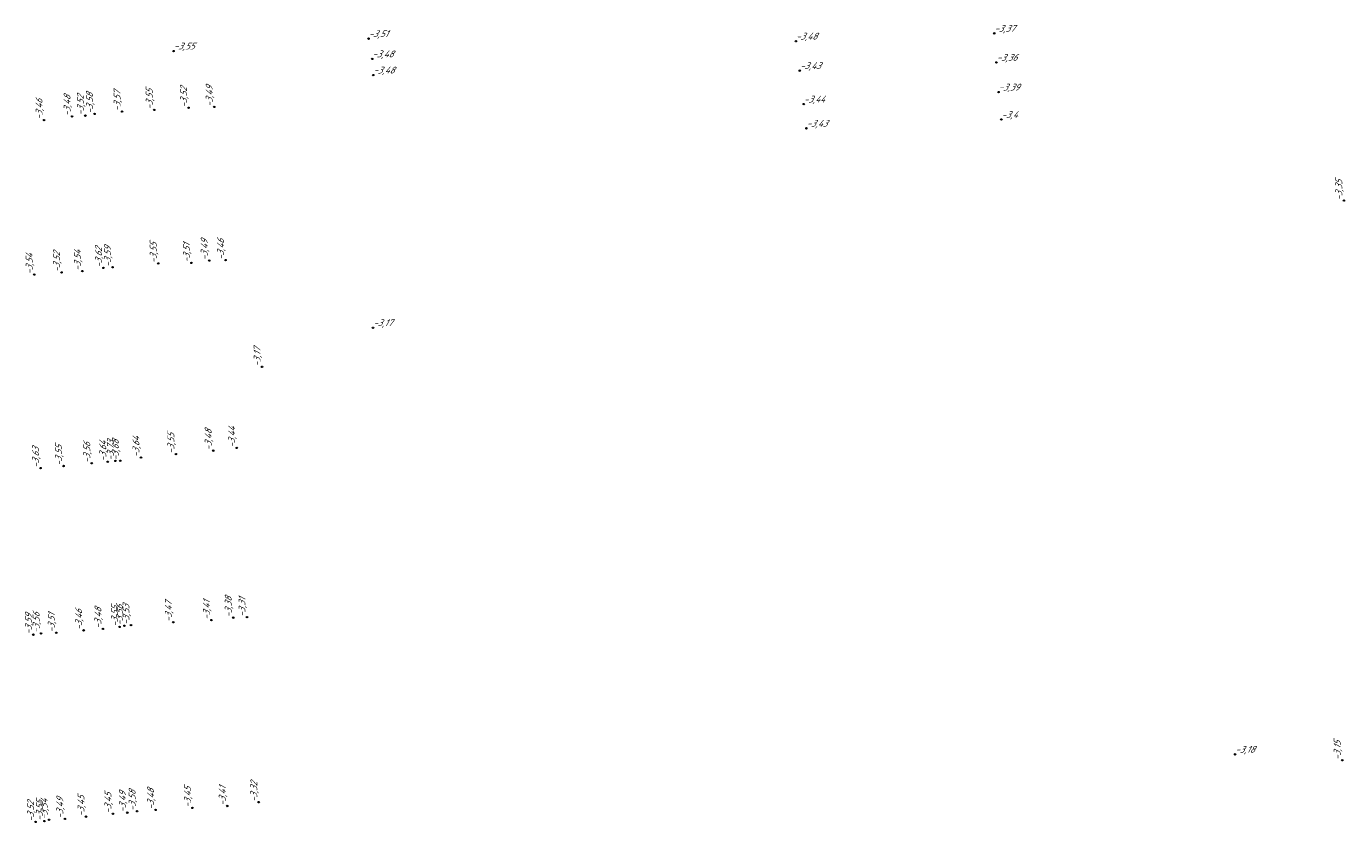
# Model space of a CAD drawing. Header units: metres. Extents: x 162343 to 162665, y 502576 to 502928.
# Tile 21 of 33: x 162426 to 162495, y 502759 to 502801. Entities that reach past the tile are written whole.
import ezdxf

# ---------------------------------------------------------------- set-up
doc = ezdxf.new("R2010")
doc.units = ezdxf.units.M
doc.header["$LTSCALE"] = 0.001
doc.layers.add('B-WE-OG-HOOGTEPUNT-T18', color=7, linetype='Continuous', lineweight=0)
doc.styles.add('Style-Arial', font='arial.ttf')

# ---------------------------------------------------------------- blocks, each defined once
blk = doc.blocks.new('hm_11')
at = {"color": 0, "linetype": 'ByBlock', "lineweight": -2}
blk.add_circle((0, 0), 0.0375, dxfattribs=at)

msp = doc.modelspace()

# ---------------------------------------------------------------- block references
at = {"layer": 'B-WE-OG-HOOGTEPUNT-T18'}
for p in [(162443.643955, 502800.132767), (162476.578032, 502800.41111), (162433.379825, 502799.476965), (162466.138481, 502799.99826), (162443.838403, 502799.064014), (162476.69798, 502798.880547), (162443.889913, 502798.210591), (162466.343366, 502798.445976), (162466.551971, 502796.682791), (162476.807987, 502797.314891), (162466.695948, 502795.411762), (162476.955638, 502795.875487), (162443.880546, 502784.911147), (162489.259754, 502762.447728)]:
    msp.add_blockref('hm_11', p, dxfattribs=at)
for p, rotation in [((162428.04102, 502796.034602), 89.99999999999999), ((162428.73751, 502796.078661), 89.99999999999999), ((162429.223074, 502796.166865), 89.99999999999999), ((162430.672251, 502796.293202), 89.99999999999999), ((162432.364763, 502796.382162), 89.99999999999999), ((162434.170977, 502796.493748), 89.99999999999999), ((162435.51941, 502796.536184), 89.99999999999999), ((162426.566081, 502795.84432), 89.99999999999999), ((162494.982866, 502791.606122), 90), ((162434.322435, 502788.324987), 89.99999999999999), ((162435.256669, 502788.445919), 89.99999999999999), ((162436.117757, 502788.473913), 89.99999999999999), ((162426.045669, 502787.709458), 89.99999999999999), ((162427.483724, 502787.824092), 89.99999999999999), ((162428.579591, 502787.89189), 89.99999999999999), ((162429.691722, 502788.061871), 89.99999999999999), ((162430.167224, 502788.096387), 89.99999999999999), ((162432.575304, 502788.297606), 89.99999999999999), ((162438.041855, 502782.852361), 89.99999999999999), ((162430.57612, 502777.907112), 89.99999999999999), ((162431.664268, 502778.07664), 89.99999999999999), ((162433.50576, 502778.259592), 89.99999999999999), ((162435.466755, 502778.438951), 89.99999999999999), ((162436.70536, 502778.581301), 89.99999999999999), ((162426.380853, 502777.522907), 89.99999999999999), ((162427.588796, 502777.628646), 89.99999999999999), ((162429.078232, 502777.775414), 89.99999999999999), ((162429.920159, 502777.855261), 89.99999999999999), ((162430.319596, 502777.89687), 89.99999999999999), ((162436.522702, 502769.646344), 89.99999999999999), ((162437.246407, 502769.676087), 89.99999999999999), ((162428.647069, 502768.97707), 89.99999999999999), ((162429.66371, 502769.05194), 89.99999999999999), ((162430.535897, 502769.161054), 89.99999999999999), ((162430.795996, 502769.218468), 89.99999999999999), ((162431.14084, 502769.252161), 89.99999999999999), ((162433.366507, 502769.40462), 89.99999999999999), ((162435.373932, 502769.515243), 89.99999999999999), ((162425.999729, 502768.749469), 89.99999999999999), ((162426.41029, 502768.817499), 89.99999999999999), ((162427.207426, 502768.852232), 89.99999999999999), ((162494.896499, 502762.14027), 90), ((162437.868426, 502759.931607), 89.99999999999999), ((162428.771162, 502759.168892), 89.99999999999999), ((162430.19018, 502759.32032), 89.99999999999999), ((162430.945615, 502759.376719), 89.99999999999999), ((162431.46439, 502759.453855), 89.99999999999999), ((162432.433389, 502759.522137), 89.99999999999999), ((162434.373686, 502759.627699), 89.99999999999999), ((162436.208641, 502759.730349), 89.99999999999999), ((162426.117926, 502758.891953), 89.99999999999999), ((162426.580607, 502758.933075), 89.99999999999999), ((162426.831493, 502759.001573), 89.99999999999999), ((162427.657481, 502759.053489), 89.99999999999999)]:
    msp.add_blockref('hm_11', p, dxfattribs=dict(at, rotation=rotation))

# ---------------------------------------------------------------- texts
at = {"layer": 'B-WE-OG-HOOGTEPUNT-T18', "char_height": 0.36, "attachment_point": 7, "style": 'Style-Arial'}
for s, insert in [('{\\fNLCS-ISO|b0|i1|c0|p34;\\Q15;\\C256;-3,51}', (162443.643955, 502800.132767)), ('{\\fNLCS-ISO|b0|i1|c0|p34;\\Q15;\\C256;-3,48}', (162466.138481, 502799.99826)), ('{\\fNLCS-ISO|b0|i1|c0|p34;\\Q15;\\C256;-3,37}', (162476.578032, 502800.41111)), ('{\\fNLCS-ISO|b0|i1|c0|p34;\\Q15;\\C256;-3,55}', (162433.379825, 502799.476965)), ('{\\fNLCS-ISO|b0|i1|c0|p34;\\Q15;\\C256;-3,48}', (162443.838403, 502799.064014)), ('{\\fNLCS-ISO|b0|i1|c0|p34;\\Q15;\\C256;-3,43}', (162466.343366, 502798.445976)), ('{\\fNLCS-ISO|b0|i1|c0|p34;\\Q15;\\C256;-3,36}', (162476.69798, 502798.880547)), ('{\\fNLCS-ISO|b0|i1|c0|p34;\\Q15;\\C256;-3,48}', (162443.889913, 502798.210591)), ('{\\fNLCS-ISO|b0|i1|c0|p34;\\Q15;\\C256;-3,39}', (162476.807987, 502797.314891)), ('{\\fNLCS-ISO|b0|i1|c0|p34;\\Q15;\\C256;-3,44}', (162466.551971, 502796.682791)), ('{\\fNLCS-ISO|b0|i1|c0|p34;\\Q15;\\C256;-3,4}', (162476.955638, 502795.875487)), ('{\\fNLCS-ISO|b0|i1|c0|p34;\\Q15;\\C256;-3,43}', (162466.695948, 502795.411762)), ('{\\fNLCS-ISO|b0|i1|c0|p34;\\Q15;\\C256;-3,17}', (162443.880546, 502784.911147)), ('{\\fNLCS-ISO|b0|i1|c0|p34;\\Q15;\\C256;-3,18}', (162489.259754, 502762.447728))]:
    msp.add_mtext(s, dxfattribs=dict(at, insert=insert))
at = {"layer": 'B-WE-OG-HOOGTEPUNT-T18', "char_height": 0.36, "attachment_point": 7, "rotation": 90, "style": 'Style-Arial'}
for s, insert in [('{\\fNLCS-ISO|b0|i1|c0|p34;\\Q15;\\C256;-3,57}', (162430.672251, 502796.293202)), ('{\\fNLCS-ISO|b0|i1|c0|p34;\\Q15;\\C256;-3,55}', (162432.364763, 502796.382162)), ('{\\fNLCS-ISO|b0|i1|c0|p34;\\Q15;\\C256;-3,52}', (162434.170977, 502796.493748)), ('{\\fNLCS-ISO|b0|i1|c0|p34;\\Q15;\\C256;-3,49}', (162435.51941, 502796.536184)), ('{\\fNLCS-ISO|b0|i1|c0|p34;\\Q15;\\C256;-3,46}', (162426.566081, 502795.84432)), ('{\\fNLCS-ISO|b0|i1|c0|p34;\\Q15;\\C256;-3,48}', (162428.04102, 502796.034602)), ('{\\fNLCS-ISO|b0|i1|c0|p34;\\Q15;\\C256;-3,52}', (162428.73751, 502796.078661)), ('{\\fNLCS-ISO|b0|i1|c0|p34;\\Q15;\\C256;-3,58}', (162429.223074, 502796.166865)), ('{\\fNLCS-ISO|b0|i1|c0|p34;\\Q15;\\C256;-3,35}', (162494.982866, 502791.606122)), ('{\\fNLCS-ISO|b0|i1|c0|p34;\\Q15;\\C256;-3,62}', (162429.691722, 502788.061871)), ('{\\fNLCS-ISO|b0|i1|c0|p34;\\Q15;\\C256;-3,59}', (162430.167224, 502788.096387)), ('{\\fNLCS-ISO|b0|i1|c0|p34;\\Q15;\\C256;-3,55}', (162432.575304, 502788.297606)), ('{\\fNLCS-ISO|b0|i1|c0|p34;\\Q15;\\C256;-3,51}', (162434.322435, 502788.324987)), ('{\\fNLCS-ISO|b0|i1|c0|p34;\\Q15;\\C256;-3,49}', (162435.256669, 502788.445919)), ('{\\fNLCS-ISO|b0|i1|c0|p34;\\Q15;\\C256;-3,46}', (162436.117757, 502788.473913)), ('{\\fNLCS-ISO|b0|i1|c0|p34;\\Q15;\\C256;-3,54}', (162426.045669, 502787.709458)), ('{\\fNLCS-ISO|b0|i1|c0|p34;\\Q15;\\C256;-3,52}', (162427.483724, 502787.824092)), ('{\\fNLCS-ISO|b0|i1|c0|p34;\\Q15;\\C256;-3,54}', (162428.579591, 502787.89189)), ('{\\fNLCS-ISO|b0|i1|c0|p34;\\Q15;\\C256;-3,17}', (162438.041855, 502782.852361)), ('{\\fNLCS-ISO|b0|i1|c0|p34;\\Q15;\\C256;-3,55}', (162433.50576, 502778.259592)), ('{\\fNLCS-ISO|b0|i1|c0|p34;\\Q15;\\C256;-3,48}', (162435.466755, 502778.438951)), ('{\\fNLCS-ISO|b0|i1|c0|p34;\\Q15;\\C256;-3,44}', (162436.70536, 502778.581301)), ('{\\fNLCS-ISO|b0|i1|c0|p34;\\Q15;\\C256;-3,63}', (162426.380853, 502777.522907)), ('{\\fNLCS-ISO|b0|i1|c0|p34;\\Q15;\\C256;-3,55}', (162427.588796, 502777.628646)), ('{\\fNLCS-ISO|b0|i1|c0|p34;\\Q15;\\C256;-3,56}', (162429.078232, 502777.775414)), ('{\\fNLCS-ISO|b0|i1|c0|p34;\\Q15;\\C256;-3,64}', (162429.920159, 502777.855261)), ('{\\fNLCS-ISO|b0|i1|c0|p34;\\Q15;\\C256;-3,73}', (162430.319596, 502777.89687)), ('{\\fNLCS-ISO|b0|i1|c0|p34;\\Q15;\\C256;-3,68}', (162430.57612, 502777.907112)), ('{\\fNLCS-ISO|b0|i1|c0|p34;\\Q15;\\C256;-3,64}', (162431.664268, 502778.07664)), ('{\\fNLCS-ISO|b0|i1|c0|p34;\\Q15;\\C256;-3,55}', (162430.535897, 502769.161054)), ('{\\fNLCS-ISO|b0|i1|c0|p34;\\Q15;\\C256;-3,56}', (162430.795996, 502769.218468)), ('{\\fNLCS-ISO|b0|i1|c0|p34;\\Q15;\\C256;-3,53}', (162431.14084, 502769.252161)), ('{\\fNLCS-ISO|b0|i1|c0|p34;\\Q15;\\C256;-3,47}', (162433.366507, 502769.40462)), ('{\\fNLCS-ISO|b0|i1|c0|p34;\\Q15;\\C256;-3,41}', (162435.373932, 502769.515243)), ('{\\fNLCS-ISO|b0|i1|c0|p34;\\Q15;\\C256;-3,38}', (162436.522702, 502769.646344)), ('{\\fNLCS-ISO|b0|i1|c0|p34;\\Q15;\\C256;-3,31}', (162437.246407, 502769.676087)), ('{\\fNLCS-ISO|b0|i1|c0|p34;\\Q15;\\C256;-3,59}', (162425.999729, 502768.749469)), ('{\\fNLCS-ISO|b0|i1|c0|p34;\\Q15;\\C256;-3,56}', (162426.41029, 502768.817499)), ('{\\fNLCS-ISO|b0|i1|c0|p34;\\Q15;\\C256;-3,51}', (162427.207426, 502768.852232)), ('{\\fNLCS-ISO|b0|i1|c0|p34;\\Q15;\\C256;-3,46}', (162428.647069, 502768.97707)), ('{\\fNLCS-ISO|b0|i1|c0|p34;\\Q15;\\C256;-3,48}', (162429.66371, 502769.05194)), ('{\\fNLCS-ISO|b0|i1|c0|p34;\\Q15;\\C256;-3,15}', (162494.896499, 502762.14027)), ('{\\fNLCS-ISO|b0|i1|c0|p34;\\Q15;\\C256;-3,58}', (162431.46439, 502759.453855)), ('{\\fNLCS-ISO|b0|i1|c0|p34;\\Q15;\\C256;-3,48}', (162432.433389, 502759.522137)), ('{\\fNLCS-ISO|b0|i1|c0|p34;\\Q15;\\C256;-3,45}', (162434.373686, 502759.627699)), ('{\\fNLCS-ISO|b0|i1|c0|p34;\\Q15;\\C256;-3,41}', (162436.208641, 502759.730349)), ('{\\fNLCS-ISO|b0|i1|c0|p34;\\Q15;\\C256;-3,32}', (162437.868426, 502759.931607)), ('{\\fNLCS-ISO|b0|i1|c0|p34;\\Q15;\\C256;-3,52}', (162426.117926, 502758.891953)), ('{\\fNLCS-ISO|b0|i1|c0|p34;\\Q15;\\C256;-3,55}', (162426.580607, 502758.933075)), ('{\\fNLCS-ISO|b0|i1|c0|p34;\\Q15;\\C256;-3,54}', (162426.831493, 502759.001573)), ('{\\fNLCS-ISO|b0|i1|c0|p34;\\Q15;\\C256;-3,49}', (162427.657481, 502759.053489)), ('{\\fNLCS-ISO|b0|i1|c0|p34;\\Q15;\\C256;-3,45}', (162428.771162, 502759.168892)), ('{\\fNLCS-ISO|b0|i1|c0|p34;\\Q15;\\C256;-3,45}', (162430.19018, 502759.32032)), ('{\\fNLCS-ISO|b0|i1|c0|p34;\\Q15;\\C256;-3,49}', (162430.945615, 502759.376719))]:
    msp.add_mtext(s, dxfattribs=dict(at, insert=insert))

doc.saveas('drawing.dxf')
